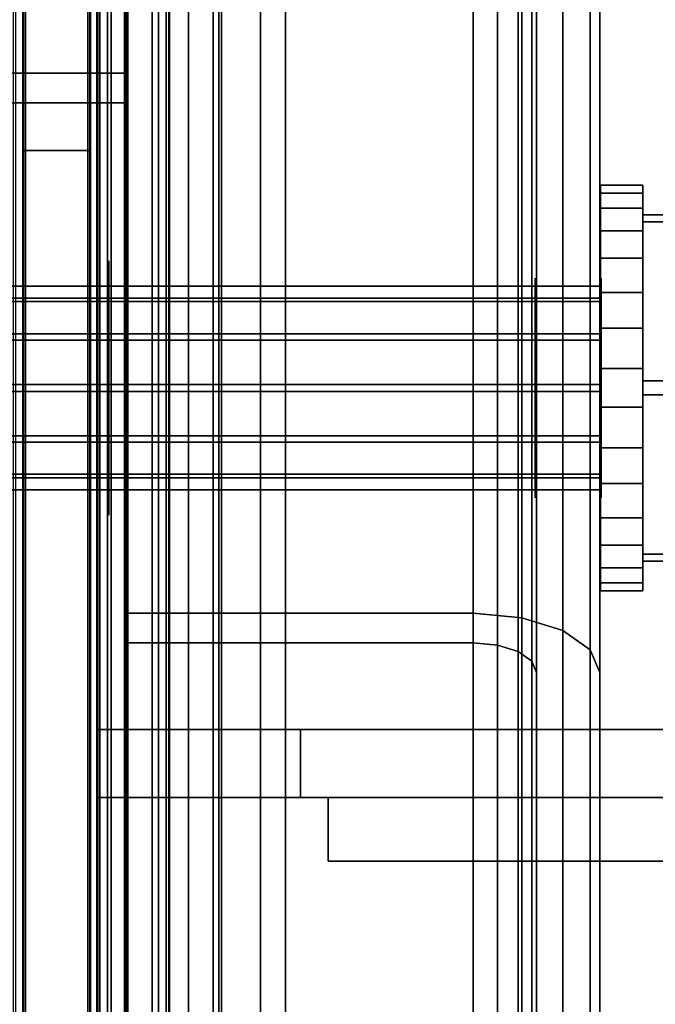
# Model space of a CAD drawing. Extents: x -48 to 48, y -49.6 to 48.
# Tile 18 of 256: x -0.1 to 2.2, y -43.6 to -40. Entities that reach past the tile are written whole.
import ezdxf

# ---------------------------------------------------------------- set-up
doc = ezdxf.new("R2010")
doc.units = 0

msp = doc.modelspace()

# ---------------------------------------------------------------- linework, layer by layer
at = {"layer": '11D1 [43]', "color": 1}
for points, invisible_edges in [([(1.534, -11.1543, 12.8134), (-1.534, -11.1543, 12.8134), (-1.534, -42.2041, 29.2888)], 12), ([(1.534, -11.1543, 12.8134), (-1.534, -42.2041, 29.2888), (-0.25, -38.4499, 27.2967)], 15), ([(0.25, -42.2041, 29.2888), (1.534, -42.2041, 29.2888), (1.534, -11.1543, 12.8134)], 12), ([(0.25, -42.2041, 29.2888), (1.534, -11.1543, 12.8134), (0.25, -38.4499, 27.2967)], 3), ([(1.534, -11.1543, 12.8134), (1.534, -42.2041, 29.2888), (1.71233, -42.2208, 29.2574)], 12), ([(1.534, -11.1543, 12.8134), (1.71233, -42.2208, 29.2574), (1.71233, -11.171, 12.782)], 1), ([(1.71233, -11.171, 12.782), (1.71233, -42.2208, 29.2574), (1.86351, -42.2681, 29.1682)], 12), ([(1.71233, -11.171, 12.782), (1.86351, -42.2681, 29.1682), (1.86351, -11.2183, 12.6928)], 1), ([(1.86351, -11.2183, 12.6928), (1.86351, -42.2681, 29.1682), (1.96453, -42.339, 29.0346)], 12), ([(1.86351, -11.2183, 12.6928), (1.96453, -42.339, 29.0346), (1.96453, -11.2892, 12.5592)], 1), ([(-1.534, -11.2635, 12.6075), (1.534, -11.2635, 12.6075), (1.534, -42.3134, 29.0829)], 12), ([(-1.534, -11.2635, 12.6075), (1.534, -42.3134, 29.0829), (0.25, -38.5591, 27.0909)], 15), ([(1.62317, -11.2719, 12.5919), (1.534, -42.3134, 29.0829), (1.534, -11.2635, 12.6075)], 1), ([(1.62317, -11.2719, 12.5919), (1.62317, -42.3217, 29.0673), (1.534, -42.3134, 29.0829)], 12), ([(1.69876, -11.2955, 12.5472), (1.62317, -42.3217, 29.0673), (1.62317, -11.2719, 12.5919)], 1), ([(1.69876, -11.2955, 12.5472), (1.69876, -42.3453, 29.0227), (1.62317, -42.3217, 29.0673)], 12), ([(1.74926, -11.331, 12.4805), (1.69876, -42.3453, 29.0227), (1.69876, -11.2955, 12.5472)], 1), ([(1.96453, -11.2892, 12.5592), (1.96453, -42.339, 29.0346), (2, -42.4226, 28.8771)], 12), ([(1.96453, -11.2892, 12.5592), (2, -42.4226, 28.8771), (2, -11.3728, 12.4017)], 1), ([(1.74926, -11.331, 12.4805), (1.74926, -42.3808, 28.9559), (1.69876, -42.3453, 29.0227)], 12), ([(1.767, -11.3728, 12.4017), (1.74926, -42.3808, 28.9559), (1.74926, -11.331, 12.4805)], 1), ([(1.767, -11.3728, 12.4017), (1.767, -42.4226, 28.8771), (1.74926, -42.3808, 28.9559)], 12), ([(1.767, -12.8108, 9.6916), (1.767, -42.4226, 28.8771), (1.767, -11.3728, 12.4017)], 1), ([(2, -11.3728, 12.4017), (2, -42.4226, 28.8771), (2, -43.8606, 26.167)], 12), ([(2, -11.3728, 12.4017), (2, -43.8606, 26.167), (2, -12.8108, 9.6916)], 1), ([(1.74926, -12.8526, 9.61283), (1.767, -43.8606, 26.167), (1.767, -12.8108, 9.6916)], 1), ([(1.767, -12.8108, 9.6916), (1.767, -43.8606, 26.167), (1.767, -42.4226, 28.8771)], 12), ([(2, -12.8108, 9.6916), (2, -43.8606, 26.167), (1.96453, -43.9442, 26.0095)], 12), ([(2, -12.8108, 9.6916), (1.96453, -43.9442, 26.0095), (1.96453, -12.8944, 9.53407)], 1), ([(1.69876, -12.888, 9.54606), (1.74926, -43.9024, 26.0882), (1.74926, -12.8526, 9.61283)], 1), ([(1.74926, -12.8526, 9.61283), (1.74926, -43.9024, 26.0882), (1.767, -43.8606, 26.167)], 12), ([(1.62317, -12.9117, 9.50144), (1.69876, -43.9378, 26.0215), (1.69876, -12.888, 9.54606)], 1), ([(1.69876, -12.888, 9.54606), (1.69876, -43.9378, 26.0215), (1.74926, -43.9024, 26.0882)], 12), ([(1.96453, -12.8944, 9.53407), (1.96453, -43.9442, 26.0095), (1.86351, -44.015, 25.8759)], 12), ([(1.96453, -12.8944, 9.53407), (1.86351, -44.015, 25.8759), (1.86351, -12.9652, 9.40052)], 1), ([(1.534, -12.92, 9.48578), (-1.534, -12.92, 9.48578), (-1.534, -43.9698, 25.9612)], 12), ([(1.534, -12.92, 9.48578), (-1.534, -43.9698, 25.9612), (-0.25, -40.2156, 23.9691)], 15), ([(1.534, -12.92, 9.48578), (-0.25, -40.2156, 23.9691), (0, -40.2156, 23.9691)], 13), ([(1.534, -12.92, 9.48578), (0, -40.2156, 23.9691), (0.25, -40.2156, 23.9691)], 13), ([(0.25, -43.9698, 25.9612), (1.534, -43.9698, 25.9612), (1.534, -12.92, 9.48578)], 12), ([(0.25, -43.9698, 25.9612), (1.534, -12.92, 9.48578), (0.25, -40.2156, 23.9691)], 3), ([(1.534, -12.92, 9.48578), (1.62317, -43.9615, 25.9769), (1.62317, -12.9117, 9.50144)], 1), ([(1.534, -12.92, 9.48578), (1.534, -43.9698, 25.9612), (1.62317, -43.9615, 25.9769)], 12), ([(1.62317, -12.9117, 9.50144), (1.62317, -43.9615, 25.9769), (1.69876, -43.9378, 26.0215)], 12), ([(1.86351, -12.9652, 9.40052), (1.86351, -44.015, 25.8759), (1.71233, -44.0624, 25.7867)], 12), ([(1.86351, -12.9652, 9.40052), (1.71233, -44.0624, 25.7867), (1.71233, -13.0126, 9.31129)], 1), ([(1.71233, -13.0126, 9.31129), (1.71233, -44.0624, 25.7867), (1.534, -44.079, 25.7554)], 12), ([(1.71233, -13.0126, 9.31129), (1.534, -44.079, 25.7554), (1.534, -13.0292, 9.27995)], 1), ([(-1.534, -13.0292, 9.27995), (1.534, -13.0292, 9.27995), (1.534, -44.079, 25.7554)], 12), ([(-1.534, -13.0292, 9.27995), (1.534, -44.079, 25.7554), (0.25, -40.3248, 23.7633)], 15), ([(-1.534, -13.0292, 9.27995), (0.25, -40.3248, 23.7633), (0, -40.3248, 23.7633)], 13), ([(-1.534, -13.0292, 9.27995), (0, -40.3248, 23.7633), (-0.25, -40.3248, 23.7633)], 13), ([(1.534, -42.3134, 29.0829), (0.25, -42.3134, 29.0829), (0.25, -38.5591, 27.0909)], 12), ([(1.534, -44.079, 25.7554), (0.25, -44.079, 25.7554), (0.25, -40.3248, 23.7633)], 12), ([(1.86351, -42.2681, 29.1682), (1.534, -42.2041, 29.2888), (0.25, -42.2041, 29.2888)], 13), ([(1.86351, -42.2681, 29.1682), (0.25, -42.2041, 29.2888), (0.25, -42.3134, 29.0829)], 13), ([(1.86351, -42.2681, 29.1682), (1.71233, -42.2208, 29.2574), (1.534, -42.2041, 29.2888)], 12), ([(1.86351, -42.2681, 29.1682), (0.25, -42.3134, 29.0829), (1.534, -42.3134, 29.0829)], 13), ([(1.86351, -42.2681, 29.1682), (1.534, -42.3134, 29.0829), (1.62317, -42.3217, 29.0673)], 13), ([(1.86351, -42.2681, 29.1682), (1.62317, -42.3217, 29.0673), (1.69876, -42.3453, 29.0227)], 13), ([(1.86351, -42.2681, 29.1682), (1.69876, -42.3453, 29.0227), (1.74926, -42.3808, 28.9559)], 13), ([(1.86351, -42.2681, 29.1682), (1.74926, -42.3808, 28.9559), (1.767, -42.4226, 28.8771)], 13), ([(1.96453, -43.9442, 26.0095), (1.86351, -42.2681, 29.1682), (1.767, -42.4226, 28.8771)], 15), ([(1.96453, -43.9442, 26.0095), (1.96453, -42.339, 29.0346), (1.86351, -42.2681, 29.1682)], 13), ([(1.96453, -43.9442, 26.0095), (2, -42.4226, 28.8771), (1.96453, -42.339, 29.0346)], 13), ([(1.96453, -43.9442, 26.0095), (1.767, -42.4226, 28.8771), (1.767, -43.8606, 26.167)], 13), ([(1.96453, -43.9442, 26.0095), (2, -43.8606, 26.167), (2, -42.4226, 28.8771)], 12)]:
    msp.add_3dface(points, dxfattribs=dict(at, invisible_edges=invisible_edges))
at = {"layer": '11D1 [43]', "color": 7}
for points, invisible_edges in [([(0.25, -38.4499, 27.2967), (0.25, -38.5591, 27.0909), (0.25, -42.3134, 29.0829)], 12), ([(0.25, -38.4499, 27.2967), (0.25, -42.3134, 29.0829), (0.25, -42.2041, 29.2888)], 1), ([(0, -40.2156, 23.9691), (-0.25, -40.2156, 23.9691), (-0.25, -40.3248, 23.7633)], 12), ([(0.25, -40.2156, 23.9691), (0, -40.2156, 23.9691), (-0.25, -40.3248, 23.7633)], 14), ([(0.25, -40.2156, 23.9691), (-0.25, -40.3248, 23.7633), (0, -40.3248, 23.7633)], 13), ([(0.25, -40.2156, 23.9691), (0, -40.3248, 23.7633), (0.25, -40.3248, 23.7633)], 1), ([(0.25, -40.3248, 23.7633), (0.25, -43.9698, 25.9612), (0.25, -40.2156, 23.9691)], 1), ([(0.25, -40.3248, 23.7633), (0.25, -44.079, 25.7554), (0.25, -43.9698, 25.9612)], 12)]:
    msp.add_3dface(points, dxfattribs=dict(at, invisible_edges=invisible_edges))
at = {"layer": '11D1 [43]', "color": 0}
for points, invisible_edges in [([(2.002, -41.8524, 27.1629), (2.002, -40.6578, 26.8045), (2.002, -40.6283, 26.5134)], 13), ([(2.002, -41.8524, 27.1629), (2.002, -40.6283, 26.5134), (2.002, -40.7124, 26.2331)], 13), ([(2.002, -40.6578, 26.8045), (2.15825, -40.6578, 26.8045), (2.15825, -40.6283, 26.5134)], 12), ([(2.002, -40.6578, 26.8045), (2.15825, -40.6283, 26.5134), (2.002, -40.6283, 26.5134)], 1), ([(2.002, -40.6283, 26.5134), (2.15825, -40.6283, 26.5134), (2.15825, -40.7124, 26.2331)], 12), ([(2.002, -40.6283, 26.5134), (2.15825, -40.7124, 26.2331), (2.002, -40.7124, 26.2331)], 1), ([(2.15825, -42.0374, 26.9362), (2.15825, -40.7124, 26.2331), (2.15825, -40.6283, 26.5134)], 13), ([(2.15825, -42.0374, 26.9362), (2.15825, -40.6283, 26.5134), (2.15825, -40.6578, 26.8045)], 13), ([(2.002, -41.8524, 27.1629), (2.002, -40.7966, 27.0622), (2.002, -40.6578, 26.8045)], 13), ([(2.002, -40.7966, 27.0622), (2.15825, -40.7966, 27.0622), (2.15825, -40.6578, 26.8045)], 12), ([(2.002, -40.7966, 27.0622), (2.15825, -40.6578, 26.8045), (2.002, -40.6578, 26.8045)], 1), ([(2.15825, -42.0374, 26.9362), (2.15825, -40.6578, 26.8045), (2.15825, -40.7966, 27.0622)], 13), ([(2.002, -41.8524, 27.1629), (2.002, -40.7124, 26.2331), (2.002, -40.8973, 26.0063)], 13), ([(2.002, -40.7124, 26.2331), (2.15825, -40.7124, 26.2331), (2.15825, -40.8973, 26.0063)], 12), ([(2.002, -40.7124, 26.2331), (2.15825, -40.8973, 26.0063), (2.002, -40.8973, 26.0063)], 1), ([(2.15825, -42.0374, 26.9362), (2.15825, -40.8973, 26.0063), (2.15825, -40.7124, 26.2331)], 13), ([(2.15825, -42.0124, 26.9229), (2.15825, -40.7632, 26.9676), (2.15825, -40.7374, 26.2464)], 13), ([(2.15825, -42.0124, 26.9229), (2.15825, -40.7374, 26.2464), (2.15825, -41.3491, 25.8634)], 13), ([(2.15825, -40.7632, 26.9676), (2.89262, -40.7632, 26.9676), (2.89262, -40.7374, 26.2464)], 12), ([(2.15825, -40.7632, 26.9676), (2.89262, -40.7374, 26.2464), (2.15825, -40.7374, 26.2464)], 1), ([(2.15825, -40.7374, 26.2464), (2.89262, -40.7374, 26.2464), (2.89262, -41.3491, 25.8634)], 12), ([(2.15825, -40.7374, 26.2464), (2.89262, -41.3491, 25.8634), (2.15825, -41.3491, 25.8634)], 1), ([(2.15825, -42.0124, 26.9229), (2.15825, -41.4007, 27.3059), (2.15825, -40.7632, 26.9676)], 12), ([(2.15825, -41.4007, 27.3059), (2.89262, -41.4007, 27.3059), (2.89262, -40.7632, 26.9676)], 12), ([(2.15825, -41.4007, 27.3059), (2.89262, -40.7632, 26.9676), (2.15825, -40.7632, 26.9676)], 1), ([(2.002, -41.8524, 27.1629), (2.002, -41.0233, 27.2471), (2.002, -40.7966, 27.0622)], 13), ([(2.002, -41.0233, 27.2471), (2.15825, -41.0233, 27.2471), (2.15825, -40.7966, 27.0622)], 12), ([(2.002, -41.0233, 27.2471), (2.15825, -40.7966, 27.0622), (2.002, -40.7966, 27.0622)], 1), ([(2.15825, -42.0374, 26.9362), (2.15825, -40.7966, 27.0622), (2.15825, -41.0233, 27.2471)], 13), ([(2.002, -41.8524, 27.1629), (2.002, -40.8973, 26.0063), (2.002, -41.155, 25.8676)], 13), ([(2.002, -40.8973, 26.0063), (2.15825, -40.8973, 26.0063), (2.15825, -41.155, 25.8676)], 12), ([(2.002, -40.8973, 26.0063), (2.15825, -41.155, 25.8676), (2.002, -41.155, 25.8676)], 1), ([(2.15825, -42.0374, 26.9362), (2.15825, -41.155, 25.8676), (2.15825, -40.8973, 26.0063)], 13), ([(-2.002, -41.057, 26.7836), (2.002, -41.057, 26.7836), (2.002, -41.0001, 26.598)], 12), ([(-2.002, -41.057, 26.7836), (2.002, -41.0001, 26.598), (-2.002, -41.0001, 26.598)], 1), ([(-2.002, -41.0001, 26.598), (2.002, -41.0001, 26.598), (2.002, -41.0436, 26.4089)], 12), ([(-2.002, -41.0001, 26.598), (2.002, -41.0436, 26.4089), (-2.002, -41.0436, 26.4089)], 1), ([(2.002, -41.7061, 26.7604), (2.002, -41.0436, 26.4089), (2.002, -41.0001, 26.598)], 13), ([(2.002, -41.7061, 26.7604), (2.002, -41.0001, 26.598), (2.002, -41.057, 26.7836)], 13), ([(2.002, -41.8524, 27.1629), (2.002, -41.3036, 27.3312), (2.002, -41.0233, 27.2471)], 13), ([(2.002, -41.3036, 27.3312), (2.15825, -41.3036, 27.3312), (2.15825, -41.0233, 27.2471)], 12), ([(2.002, -41.3036, 27.3312), (2.15825, -41.0233, 27.2471), (2.002, -41.0233, 27.2471)], 1), ([(2.15825, -42.0374, 26.9362), (2.15825, -41.0233, 27.2471), (2.15825, -41.3036, 27.3312)], 13), ([(-2.002, -41.0436, 26.4089), (2.002, -41.0436, 26.4089), (2.002, -41.1759, 26.2668)], 12), ([(-2.002, -41.0436, 26.4089), (2.002, -41.1759, 26.2668), (-2.002, -41.1759, 26.2668)], 1), ([(-2.002, -41.1991, 26.9159), (2.002, -41.1991, 26.9159), (2.002, -41.057, 26.7836)], 12), ([(-2.002, -41.1991, 26.9159), (2.002, -41.057, 26.7836), (-2.002, -41.057, 26.7836)], 1), ([(2.002, -41.7061, 26.7604), (2.002, -41.1759, 26.2668), (2.002, -41.0436, 26.4089)], 13), ([(2.002, -41.7061, 26.7604), (2.002, -41.057, 26.7836), (2.002, -41.1991, 26.9159)], 13), ([(-2.002, -41.1759, 26.2668), (2.002, -41.1759, 26.2668), (2.002, -41.3615, 26.2099)], 12), ([(-2.002, -41.1759, 26.2668), (2.002, -41.3615, 26.2099), (-2.002, -41.3615, 26.2099)], 1), ([(2.002, -41.8524, 27.1629), (2.002, -41.155, 25.8676), (2.002, -41.4461, 25.838)], 13), ([(2.002, -41.155, 25.8676), (2.15825, -41.155, 25.8676), (2.15825, -41.4461, 25.838)], 12), ([(2.002, -41.155, 25.8676), (2.15825, -41.4461, 25.838), (2.002, -41.4461, 25.838)], 1), ([(2.002, -41.7061, 26.7604), (2.002, -41.3615, 26.2099), (2.002, -41.1759, 26.2668)], 13), ([(2.15825, -42.0374, 26.9362), (2.15825, -41.4461, 25.838), (2.15825, -41.155, 25.8676)], 13), ([(-2.002, -41.3883, 26.9594), (2.002, -41.3883, 26.9594), (2.002, -41.1991, 26.9159)], 12), ([(-2.002, -41.3883, 26.9594), (2.002, -41.1991, 26.9159), (-2.002, -41.1991, 26.9159)], 1), ([(2.002, -41.7061, 26.7604), (2.002, -41.1991, 26.9159), (2.002, -41.3883, 26.9594)], 13), ([(2.002, -41.8524, 27.1629), (2.002, -41.5948, 27.3017), (2.002, -41.3036, 27.3312)], 12), ([(2.002, -41.5948, 27.3017), (2.15825, -41.5948, 27.3017), (2.15825, -41.3036, 27.3312)], 12), ([(2.002, -41.5948, 27.3017), (2.15825, -41.3036, 27.3312), (2.002, -41.3036, 27.3312)], 1), ([(2.15825, -42.0374, 26.9362), (2.15825, -41.3036, 27.3312), (2.15825, -41.5948, 27.3017)], 13), ([(-2.002, -41.3615, 26.2099), (2.002, -41.3615, 26.2099), (2.002, -41.5507, 26.2534)], 12), ([(-2.002, -41.3615, 26.2099), (2.002, -41.5507, 26.2534), (-2.002, -41.5507, 26.2534)], 1), ([(2.002, -41.7061, 26.7604), (2.002, -41.5507, 26.2534), (2.002, -41.3615, 26.2099)], 13), ([(2.15825, -42.0124, 26.9229), (2.15825, -41.3491, 25.8634), (2.15825, -41.9866, 26.2017)], 1), ([(2.15825, -41.3491, 25.8634), (2.89262, -41.3491, 25.8634), (2.89262, -41.9866, 26.2017)], 12), ([(2.15825, -41.3491, 25.8634), (2.89262, -41.9866, 26.2017), (2.15825, -41.9866, 26.2017)], 1), ([(-2.002, -41.5739, 26.9025), (2.002, -41.5739, 26.9025), (2.002, -41.3883, 26.9594)], 12), ([(-2.002, -41.5739, 26.9025), (2.002, -41.3883, 26.9594), (-2.002, -41.3883, 26.9594)], 1), ([(2.002, -41.7061, 26.7604), (2.002, -41.3883, 26.9594), (2.002, -41.5739, 26.9025)], 1), ([(2.15825, -42.0124, 26.9229), (2.89262, -42.0124, 26.9229), (2.89262, -41.4007, 27.3059)], 12), ([(2.15825, -42.0124, 26.9229), (2.89262, -41.4007, 27.3059), (2.15825, -41.4007, 27.3059)], 1), ([(2.002, -41.8524, 27.1629), (2.002, -41.4461, 25.838), (2.002, -41.7264, 25.9221)], 13), ([(2.002, -41.4461, 25.838), (2.15825, -41.4461, 25.838), (2.15825, -41.7264, 25.9221)], 12), ([(2.002, -41.4461, 25.838), (2.15825, -41.7264, 25.9221), (2.002, -41.7264, 25.9221)], 1), ([(2.15825, -42.0374, 26.9362), (2.15825, -41.7264, 25.9221), (2.15825, -41.4461, 25.838)], 13), ([(-2.002, -41.5507, 26.2534), (2.002, -41.5507, 26.2534), (2.002, -41.6927, 26.3856)], 12), ([(-2.002, -41.5507, 26.2534), (2.002, -41.6927, 26.3856), (-2.002, -41.6927, 26.3856)], 1), ([(-2.002, -41.7061, 26.7604), (2.002, -41.7061, 26.7604), (2.002, -41.5739, 26.9025)], 12), ([(-2.002, -41.7061, 26.7604), (2.002, -41.5739, 26.9025), (-2.002, -41.5739, 26.9025)], 1), ([(2.002, -41.7061, 26.7604), (2.002, -41.6927, 26.3856), (2.002, -41.5507, 26.2534)], 13), ([(2.002, -41.8524, 27.1629), (2.15825, -41.8524, 27.1629), (2.15825, -41.5948, 27.3017)], 12), ([(2.002, -41.8524, 27.1629), (2.15825, -41.5948, 27.3017), (2.002, -41.5948, 27.3017)], 1), ([(2.15825, -42.0374, 26.9362), (2.15825, -41.5948, 27.3017), (2.15825, -41.8524, 27.1629)], 1), ([(-2.002, -41.6927, 26.3856), (2.002, -41.6927, 26.3856), (2.002, -41.7496, 26.5712)], 12), ([(-2.002, -41.6927, 26.3856), (2.002, -41.7496, 26.5712), (-2.002, -41.7496, 26.5712)], 1), ([(-2.002, -41.7496, 26.5712), (2.002, -41.7496, 26.5712), (2.002, -41.7061, 26.7604)], 12), ([(-2.002, -41.7496, 26.5712), (2.002, -41.7061, 26.7604), (-2.002, -41.7061, 26.7604)], 1), ([(2.002, -41.7061, 26.7604), (2.002, -41.7496, 26.5712), (2.002, -41.6927, 26.3856)], 12), ([(2.002, -41.8524, 27.1629), (2.002, -41.7264, 25.9221), (2.002, -41.9532, 26.1071)], 13), ([(2.002, -41.7264, 25.9221), (2.15825, -41.7264, 25.9221), (2.15825, -41.9532, 26.1071)], 12), ([(2.002, -41.7264, 25.9221), (2.15825, -41.9532, 26.1071), (2.002, -41.9532, 26.1071)], 1), ([(2.15825, -42.0374, 26.9362), (2.15825, -41.9532, 26.1071), (2.15825, -41.7264, 25.9221)], 13), ([(2.002, -41.8524, 27.1629), (2.002, -41.9532, 26.1071), (2.002, -42.0919, 26.3647)], 13), ([(2.002, -41.8524, 27.1629), (2.002, -42.0919, 26.3647), (2.002, -42.1215, 26.6559)], 13), ([(2.002, -41.8524, 27.1629), (2.002, -42.1215, 26.6559), (2.002, -42.0374, 26.9362)], 1), ([(2.002, -42.0374, 26.9362), (2.15825, -42.0374, 26.9362), (2.15825, -41.8524, 27.1629)], 12), ([(2.002, -42.0374, 26.9362), (2.15825, -41.8524, 27.1629), (2.002, -41.8524, 27.1629)], 1), ([(2.002, -41.9532, 26.1071), (2.15825, -41.9532, 26.1071), (2.15825, -42.0919, 26.3647)], 12), ([(2.002, -41.9532, 26.1071), (2.15825, -42.0919, 26.3647), (2.002, -42.0919, 26.3647)], 1), ([(2.15825, -42.0374, 26.9362), (2.15825, -42.0919, 26.3647), (2.15825, -41.9532, 26.1071)], 13), ([(2.15825, -41.9866, 26.2017), (2.89262, -41.9866, 26.2017), (2.89262, -42.0124, 26.9229)], 12), ([(2.15825, -41.9866, 26.2017), (2.89262, -42.0124, 26.9229), (2.15825, -42.0124, 26.9229)], 1), ([(2.002, -42.1215, 26.6559), (2.15825, -42.1215, 26.6559), (2.15825, -42.0374, 26.9362)], 12), ([(2.002, -42.1215, 26.6559), (2.15825, -42.0374, 26.9362), (2.002, -42.0374, 26.9362)], 1), ([(2.15825, -42.0374, 26.9362), (2.15825, -42.1215, 26.6559), (2.15825, -42.0919, 26.3647)], 12), ([(2.002, -42.0919, 26.3647), (2.15825, -42.0919, 26.3647), (2.15825, -42.1215, 26.6559)], 12), ([(2.002, -42.0919, 26.3647), (2.15825, -42.1215, 26.6559), (2.002, -42.1215, 26.6559)], 1)]:
    msp.add_3dface(points, dxfattribs=dict(at, invisible_edges=invisible_edges))
at = {"layer": '11D1 [43]', "color": 6}
for points, invisible_edges in [([(1.762, -41.6336, 26.8979), (1.762, -40.9865, 26.7037), (1.762, -40.9705, 26.546)], 13), ([(1.762, -41.6336, 26.8979), (1.762, -40.9705, 26.546), (1.762, -41.016, 26.3942)], 13), ([(1.762, -41.6336, 26.8979), (1.762, -41.0616, 26.8433), (1.762, -40.9865, 26.7037)], 13), ([(2.005, -41.7337, 26.775), (2.005, -41.016, 26.3942), (2.005, -40.9705, 26.546)], 13), ([(2.005, -41.7337, 26.775), (2.005, -40.9705, 26.546), (2.005, -40.9865, 26.7037)], 13), ([(2.005, -41.7337, 26.775), (2.005, -40.9865, 26.7037), (2.005, -41.0616, 26.8433)], 13), ([(1.762, -41.6336, 26.8979), (1.762, -41.016, 26.3942), (1.762, -41.1162, 26.2714)], 13), ([(2.005, -41.7337, 26.775), (2.005, -41.1162, 26.2714), (2.005, -41.016, 26.3942)], 13), ([(1.762, -41.6336, 26.8979), (1.762, -41.1845, 26.9435), (1.762, -41.0616, 26.8433)], 13), ([(2.005, -41.7337, 26.775), (2.005, -41.0616, 26.8433), (2.005, -41.1845, 26.9435)], 13), ([(1.762, -41.6336, 26.8979), (1.762, -41.1162, 26.2714), (1.762, -41.2558, 26.1962)], 13), ([(2.005, -41.7337, 26.775), (2.005, -41.2558, 26.1962), (2.005, -41.1162, 26.2714)], 13), ([(1.762, -41.6336, 26.8979), (1.762, -41.3363, 26.989), (1.762, -41.1845, 26.9435)], 13), ([(2.005, -41.7337, 26.775), (2.005, -41.1845, 26.9435), (2.005, -41.3363, 26.989)], 13), ([(1.762, -41.6336, 26.8979), (1.762, -41.2558, 26.1962), (1.762, -41.4135, 26.1802)], 13), ([(2.005, -41.7337, 26.775), (2.005, -41.4135, 26.1802), (2.005, -41.2558, 26.1962)], 13), ([(1.762, -41.6336, 26.8979), (1.762, -41.494, 26.973), (1.762, -41.3363, 26.989)], 12), ([(2.005, -41.7337, 26.775), (2.005, -41.3363, 26.989), (2.005, -41.494, 26.973)], 13), ([(1.762, -41.6336, 26.8979), (1.762, -41.4135, 26.1802), (1.762, -41.5653, 26.2258)], 13), ([(2.005, -41.7337, 26.775), (2.005, -41.5653, 26.2258), (2.005, -41.4135, 26.1802)], 13), ([(2.005, -41.7337, 26.775), (2.005, -41.494, 26.973), (2.005, -41.6336, 26.8979)], 1), ([(1.762, -41.6336, 26.8979), (1.762, -41.5653, 26.2258), (1.762, -41.6881, 26.326)], 13), ([(2.005, -41.7337, 26.775), (2.005, -41.6881, 26.326), (2.005, -41.5653, 26.2258)], 13), ([(1.762, -41.6336, 26.8979), (1.762, -41.6881, 26.326), (1.762, -41.7633, 26.4655)], 13), ([(1.762, -41.6336, 26.8979), (1.762, -41.7633, 26.4655), (1.762, -41.7793, 26.6232)], 13), ([(1.762, -41.6336, 26.8979), (1.762, -41.7793, 26.6232), (1.762, -41.7337, 26.775)], 1), ([(2.005, -41.7337, 26.775), (2.005, -41.7633, 26.4655), (2.005, -41.6881, 26.326)], 13), ([(2.005, -41.7337, 26.775), (2.005, -41.7793, 26.6232), (2.005, -41.7633, 26.4655)], 12)]:
    msp.add_3dface(points, dxfattribs=dict(at, invisible_edges=invisible_edges))
at = {"layer": '13T1 [63]', "color": 1}
for points, invisible_edges in [([(-3.25, -5.365, 87.1487), (-3.25, -47.8797, 94.622), (3.25, -47.8797, 94.622)], 12), ([(-3.25, -5.365, 87.1487), (3.25, -47.8797, 94.622), (3.25, -5.365, 87.1487)], 1), ([(-0.1225, -5.365, 86.2603), (-0.1225, -48.0312, 93.7602), (-0.158657, -47.9997, 93.9392)], 12), ([(-0.1225, -5.365, 86.2603), (-0.158657, -47.9997, 93.9392), (-0.158657, -5.365, 86.4449)], 1), ([(-0.1225, -5.365, 83.1179), (-0.1225, -48.567, 90.712), (-0.1225, -48.0312, 93.7602)], 12), ([(-0.1225, -5.365, 83.1179), (-0.1225, -48.0312, 93.7602), (-0.1225, -5.365, 86.2603)], 1), ([(0.1225, -5.365, 83.1179), (0.1225, -48.567, 90.712), (-0.1225, -48.567, 90.712)], 12), ([(0.1225, -5.365, 83.1179), (-0.1225, -48.567, 90.712), (-0.1225, -5.365, 83.1179)], 1), ([(0.1225, -5.365, 86.2603), (0.1225, -48.0312, 93.7602), (0.1225, -48.567, 90.712)], 12), ([(0.1225, -5.365, 86.2603), (0.1225, -48.567, 90.712), (0.1225, -5.365, 83.1179)], 1), ([(0.158657, -5.365, 86.4449), (0.158657, -47.9997, 93.9392), (0.1225, -48.0312, 93.7602)], 12), ([(0.158657, -5.365, 86.4449), (0.1225, -48.0312, 93.7602), (0.1225, -5.365, 86.2603)], 1), ([(0.261624, -5.365, 86.6013), (0.261624, -47.973, 94.091), (0.158657, -47.9997, 93.9392)], 12), ([(0.261624, -5.365, 86.6013), (0.158657, -47.9997, 93.9392), (0.158657, -5.365, 86.4449)], 1), ([(0.415725, -5.365, 86.7059), (0.415725, -47.9552, 94.1924), (0.261624, -47.973, 94.091)], 12), ([(0.415725, -5.365, 86.7059), (0.261624, -47.973, 94.091), (0.261624, -5.365, 86.6013)], 1), ([(0.5975, -5.365, 86.7426), (0.5975, -47.9489, 94.228), (0.415725, -47.9552, 94.1924)], 12), ([(0.5975, -5.365, 86.7426), (0.415725, -47.9552, 94.1924), (0.415725, -5.365, 86.7059)], 1), ([(3.25, -5.365, 86.7426), (3.25, -47.9489, 94.228), (0.5975, -47.9489, 94.228)], 12), ([(3.25, -5.365, 86.7426), (0.5975, -47.9489, 94.228), (0.5975, -5.365, 86.7426)], 1), ([(2.625, -6.375, 60.791), (2.625, -48, 60.791), (-2.625, -48, 60.791)], 12), ([(2.625, -6.375, 60.791), (-2.625, -48, 60.791), (-2.625, -6.375, 60.791)], 1), ([(-0.151728, -6.375, 61.4189), (-0.151728, -48, 61.4189), (-0.115, -48, 61.6035)], 12), ([(-0.151728, -6.375, 61.4189), (-0.115, -48, 61.6035), (-0.115, -6.375, 61.6035)], 1), ([(-0.115, -6.375, 64.861), (-0.115, -48, 64.861), (0.115, -48, 64.861)], 12), ([(-0.115, -6.375, 64.861), (0.115, -48, 64.861), (0.115, -6.375, 64.861)], 1), ([(-0.115, -6.375, 61.6035), (-0.115, -48, 61.6035), (-0.115, -48, 64.861)], 12), ([(-0.115, -6.375, 61.6035), (-0.115, -48, 64.861), (-0.115, -6.375, 64.861)], 1), ([(0.115, -6.375, 61.6035), (0.115, -48, 61.6035), (0.151728, -48, 61.4189)], 12), ([(0.115, -6.375, 61.6035), (0.151728, -48, 61.4189), (0.151728, -6.375, 61.4189)], 1), ([(0.115, -6.375, 64.861), (0.115, -48, 64.861), (0.115, -48, 61.6035)], 12), ([(0.115, -6.375, 64.861), (0.115, -48, 61.6035), (0.115, -6.375, 61.6035)], 1), ([(0.151728, -6.375, 61.4189), (0.151728, -48, 61.4189), (0.256321, -48, 61.2623)], 12), ([(0.151728, -6.375, 61.4189), (0.256321, -48, 61.2623), (0.256321, -6.375, 61.2623)], 1), ([(0.256321, -6.375, 61.2623), (0.256321, -48, 61.2623), (0.412855, -48, 61.1577)], 12), ([(0.256321, -6.375, 61.2623), (0.412855, -48, 61.1577), (0.412855, -6.375, 61.1577)], 1), ([(0.412855, -6.375, 61.1577), (0.412855, -48, 61.1577), (0.5975, -48, 61.121)], 12), ([(0.412855, -6.375, 61.1577), (0.5975, -48, 61.121), (0.5975, -6.375, 61.121)], 1), ([(0.5975, -6.375, 61.121), (0.5975, -48, 61.121), (2.625, -48, 61.121)], 12), ([(0.5975, -6.375, 61.121), (2.625, -48, 61.121), (2.625, -6.375, 61.121)], 1), ([(-0.125, -40.5, 64.861), (-0.125, -40.5, 68.111), (-0.125, -24.5, 68.111)], 12), ([(-0.125, -40.5, 64.861), (-0.125, -24.5, 68.111), (-0.125, -24.5, 64.861)], 1), ([(0.125, -24.5, 68.111), (-0.125, -24.5, 68.111), (-0.125, -40.5, 68.111)], 12), ([(0.125, -24.5, 68.111), (-0.125, -40.5, 68.111), (0.125, -40.5, 68.111)], 1), ([(0.125, -40.5, 64.861), (-0.125, -40.5, 64.861), (-0.125, -24.5, 64.861)], 12), ([(0.125, -40.5, 64.861), (-0.125, -24.5, 64.861), (0.125, -24.5, 64.861)], 1), ([(0.125, -24.5, 64.861), (0.125, -24.5, 68.111), (0.125, -40.5, 68.111)], 12), ([(0.125, -24.5, 64.861), (0.125, -40.5, 68.111), (0.125, -40.5, 64.861)], 1), ([(-3.125, -34.9961, 64.9732), (-3.125, -47.4042, 78.3572), (-0.125, -47.4042, 78.3572)], 12), ([(-3.125, -34.9961, 64.9732), (-0.125, -47.4042, 78.3572), (-0.125, -34.9961, 64.9732)], 1), ([(-0.125, -34.9961, 64.9732), (-0.125, -47.4042, 78.3572), (-0.125, -49.6042, 76.3176)], 12), ([(-0.125, -34.9961, 64.9732), (-0.125, -49.6042, 76.3176), (-0.125, -37.1962, 62.9336)], 1), ([(0.125, -37.1962, 62.9336), (0.125, -47.4042, 78.3572), (0.125, -34.9961, 64.9732)], 1), ([(0.125, -34.9961, 64.9732), (0.125, -47.4042, 78.3572), (3.125, -47.4042, 78.3572)], 12), ([(0.125, -34.9961, 64.9732), (3.125, -47.4042, 78.3572), (3.125, -34.9961, 64.9732)], 1), ([(0.606494, -35.2004, 64.7839), (0.606494, -47.6084, 78.1678), (0.484835, -47.668, 78.1125)], 12), ([(0.606494, -35.2004, 64.7839), (0.484835, -47.668, 78.1125), (0.484835, -35.26, 64.7286)], 1), ([(0.75, -35.1795, 64.8033), (0.75, -47.5875, 78.1872), (0.606494, -47.6084, 78.1678)], 12), ([(0.75, -35.1795, 64.8033), (0.606494, -47.6084, 78.1678), (0.606494, -35.2004, 64.7839)], 1), ([(3.125, -35.1795, 64.8033), (3.125, -47.5875, 78.1872), (0.75, -47.5875, 78.1872)], 12), ([(3.125, -35.1795, 64.8033), (0.75, -47.5875, 78.1872), (0.75, -35.1795, 64.8033)], 1), ([(0.484835, -35.26, 64.7286), (0.484835, -47.668, 78.1125), (0.403545, -47.7573, 78.0298)], 12), ([(0.484835, -35.26, 64.7286), (0.403545, -47.7573, 78.0298), (0.403545, -35.3492, 64.6459)], 1), ([(0.403545, -35.3492, 64.6459), (0.403545, -47.7573, 78.0298), (0.375, -47.8625, 77.9322)], 12), ([(0.403545, -35.3492, 64.6459), (0.375, -47.8625, 77.9322), (0.375, -35.4545, 64.5483)], 1), ([(0.375, -35.4545, 64.5483), (0.375, -47.8625, 77.9322), (0.375, -49.6042, 76.3176)], 12), ([(0.375, -35.4545, 64.5483), (0.375, -49.6042, 76.3176), (0.375, -37.1962, 62.9336)], 1), ([(-0.125, -37.1962, 62.9336), (-0.125, -49.6042, 76.3176), (-0.375, -49.6042, 76.3176)], 12), ([(-0.125, -37.1962, 62.9336), (-0.375, -49.6042, 76.3176), (-0.375, -37.1962, 62.9336)], 1), ([(0.125, -37.1962, 62.9336), (0.125, -49.6042, 76.3176), (0.125, -47.4042, 78.3572)], 12), ([(0.375, -37.1962, 62.9336), (0.375, -49.6042, 76.3176), (0.125, -49.6042, 76.3176)], 12), ([(0.375, -37.1962, 62.9336), (0.125, -49.6042, 76.3176), (0.125, -37.1962, 62.9336)], 1), ([(0.125, -40.5, 68.111), (-0.125, -40.5, 68.111), (-0.125, -40.5, 64.861)], 12), ([(0.125, -40.5, 68.111), (-0.125, -40.5, 64.861), (0.125, -40.5, 64.861)], 1)]:
    msp.add_3dface(points, dxfattribs=dict(at, invisible_edges=invisible_edges))
at = {"layer": '4B2 [26]', "color": 1}
for points, invisible_edges in [([(3.495, -27.5, 30.1), (3.495, -48, 30.1), (-3.495, -48, 30.1)], 12), ([(3.495, -27.5, 30.1), (-3.495, -48, 30.1), (-3.495, -27.5, 30.1)], 1), ([(-3.495, -27.5, 46), (-3.495, -48, 46), (3.495, -48, 46)], 12), ([(-3.495, -27.5, 46), (3.495, -48, 46), (3.495, -27.5, 46)], 1), ([(0.1475, -27.5, 31.225), (0.1475, -48, 31.225), (0.200404, -48, 30.959)], 12), ([(0.1475, -27.5, 31.225), (0.200404, -48, 30.959), (0.200404, -27.5, 30.959)], 1), ([(0.1475, -27.5, 44.875), (0.1475, -48, 44.875), (0.1475, -48, 31.225)], 12), ([(0.1475, -27.5, 44.875), (0.1475, -48, 31.225), (0.1475, -27.5, 31.225)], 1), ([(0.200404, -27.5, 45.141), (0.200404, -48, 45.141), (0.1475, -48, 44.875)], 12), ([(0.200404, -27.5, 45.141), (0.1475, -48, 44.875), (0.1475, -27.5, 44.875)], 1), ([(0.200404, -27.5, 30.959), (0.200404, -48, 30.959), (0.351061, -48, 30.7336)], 12), ([(0.200404, -27.5, 30.959), (0.351061, -48, 30.7336), (0.351061, -27.5, 30.7336)], 1), ([(0.351061, -27.5, 45.3664), (0.351061, -48, 45.3664), (0.200404, -48, 45.141)], 12), ([(0.351061, -27.5, 45.3664), (0.200404, -48, 45.141), (0.200404, -27.5, 45.141)], 1), ([(0.351061, -27.5, 30.7336), (0.351061, -48, 30.7336), (0.576535, -48, 30.5829)], 12), ([(0.351061, -27.5, 30.7336), (0.576535, -48, 30.5829), (0.576535, -27.5, 30.5829)], 1), ([(0.576535, -27.5, 45.5171), (0.576535, -48, 45.5171), (0.351061, -48, 45.3664)], 12), ([(0.576535, -27.5, 45.5171), (0.351061, -48, 45.3664), (0.351061, -27.5, 45.3664)], 1), ([(0.576535, -27.5, 30.5829), (0.576535, -48, 30.5829), (0.8425, -48, 30.53)], 12), ([(0.576535, -27.5, 30.5829), (0.8425, -48, 30.53), (0.8425, -27.5, 30.53)], 1), ([(0.8425, -27.5, 45.57), (0.8425, -48, 45.57), (0.576535, -48, 45.5171)], 12), ([(0.8425, -27.5, 45.57), (0.576535, -48, 45.5171), (0.576535, -27.5, 45.5171)], 1), ([(0.8425, -27.5, 30.53), (0.8425, -48, 30.53), (3.495, -48, 30.53)], 12), ([(0.8425, -27.5, 30.53), (3.495, -48, 30.53), (3.495, -27.5, 30.53)], 1), ([(3.495, -27.5, 45.57), (3.495, -48, 45.57), (0.8425, -48, 45.57)], 12), ([(3.495, -27.5, 45.57), (0.8425, -48, 45.57), (0.8425, -27.5, 45.57)], 1), ([(4.6475, -42.6325, 45.57), (4.6475, -42.6325, 31.195), (0.1475, -42.6325, 31.195)], 12), ([(4.6475, -42.6325, 45.57), (0.1475, -42.6325, 31.195), (0.1475, -42.6325, 44.82)], 13), ([(4.6475, -42.6325, 45.57), (0.1475, -42.6325, 44.82), (0.8975, -42.6325, 45.57)], 1), ([(0.8975, -42.8825, 45.57), (0.8975, -42.6325, 45.57), (0.1475, -42.6325, 44.82)], 12), ([(0.8975, -42.8825, 45.57), (0.1475, -42.6325, 44.82), (0.1475, -42.8825, 44.82)], 1), ([(0.1475, -42.8825, 44.82), (0.1475, -42.6325, 44.82), (0.1475, -42.6325, 31.195)], 12), ([(0.1475, -42.8825, 44.82), (0.1475, -42.6325, 31.195), (0.1475, -42.8825, 31.195)], 1), ([(0.1475, -42.8825, 31.195), (0.1475, -42.6325, 31.195), (4.6475, -42.6325, 31.195)], 12), ([(0.1475, -42.8825, 31.195), (4.6475, -42.6325, 31.195), (4.6475, -42.8825, 31.195)], 1), ([(4.6475, -42.8825, 45.57), (4.6475, -42.6325, 45.57), (0.8975, -42.6325, 45.57)], 12), ([(4.6475, -42.8825, 45.57), (0.8975, -42.6325, 45.57), (0.8975, -42.8825, 45.57)], 1), ([(0.8975, -42.8825, 45.57), (0.1475, -42.8825, 44.82), (0.1475, -42.8825, 31.195)], 12), ([(0.8975, -42.8825, 45.57), (0.1475, -42.8825, 31.195), (4.6475, -42.8825, 31.195)], 13), ([(0.8975, -42.8825, 45.57), (4.6475, -42.8825, 31.195), (4.6475, -42.8825, 45.57)], 1)]:
    msp.add_3dface(points, dxfattribs=dict(at, invisible_edges=invisible_edges))
at = {"layer": '4B2 [26]', "color": 0}
for points, invisible_edges in [([(0.1875, -41, 22.975), (-0.1875, -41, 22.975), (-0.1875, -38, 28.6)], 12), ([(0.1875, -41, 22.975), (-0.1875, -38, 28.6), (0.1875, -38, 28.6)], 1), ([(0.1875, -38, 30.1), (-0.1875, -38, 30.1), (-0.1875, -48, 30.1)], 12), ([(0.1875, -38, 30.1), (-0.1875, -48, 30.1), (0.1875, -48, 30.1)], 1), ([(0.1875, -48, 30.1), (0.1875, -41, 22.975), (0.1875, -38, 28.6)], 13), ([(0.1875, -48, 30.1), (0.1875, -38, 28.6), (0.1875, -38, 30.1)], 1), ([(0.1875, -48, 22.975), (-0.1875, -48, 22.975), (-0.1875, -41, 22.975)], 12), ([(0.1875, -48, 22.975), (-0.1875, -41, 22.975), (0.1875, -41, 22.975)], 1), ([(0.1875, -48, 30.1), (0.1875, -48, 22.975), (0.1875, -41, 22.975)], 12)]:
    msp.add_3dface(points, dxfattribs=dict(at, invisible_edges=invisible_edges))
at = {"layer": '4B2 [26]', "color": 6}
for points, invisible_edges in [([(0.1925, -41.8436, 26.5846), (0.1925, -40.9418, 26.4052), (0.1925, -40.9061, 26.5846)], 13), ([(0.1925, -41.8436, 26.5846), (0.1925, -40.9061, 26.5846), (0.1925, -40.9418, 26.764)], 13), ([(0.1925, -41.8436, 26.5846), (0.1925, -41.0434, 26.2532), (0.1925, -40.9418, 26.4052)], 13), ([(0.1925, -41.8436, 26.5846), (0.1925, -40.9418, 26.764), (0.1925, -41.0434, 26.9161)], 13), ([(0.1925, -41.8436, 26.5846), (0.1925, -41.1955, 26.1516), (0.1925, -41.0434, 26.2532)], 13), ([(0.1925, -41.8436, 26.5846), (0.1925, -41.0434, 26.9161), (0.1925, -41.1955, 27.0177)], 13), ([(0.1925, -41.8436, 26.5846), (0.1925, -41.3749, 26.1159), (0.1925, -41.1955, 26.1516)], 13), ([(0.1925, -41.8436, 26.5846), (0.1925, -41.1955, 27.0177), (0.1925, -41.3749, 27.0534)], 13), ([(0.1925, -41.8436, 26.5846), (0.1925, -41.5543, 26.1516), (0.1925, -41.3749, 26.1159)], 13), ([(0.1925, -41.8436, 26.5846), (0.1925, -41.3749, 27.0534), (0.1925, -41.5543, 27.0177)], 13), ([(0.1925, -41.8436, 26.5846), (0.1925, -41.7063, 26.2532), (0.1925, -41.5543, 26.1516)], 13), ([(0.1925, -41.8436, 26.5846), (0.1925, -41.5543, 27.0177), (0.1925, -41.7063, 26.9161)], 13), ([(0.1925, -41.8436, 26.5846), (0.1925, -41.808, 26.4052), (0.1925, -41.7063, 26.2532)], 12), ([(0.1925, -41.8436, 26.5846), (0.1925, -41.7063, 26.9161), (0.1925, -41.808, 26.764)], 1)]:
    msp.add_3dface(points, dxfattribs=dict(at, invisible_edges=invisible_edges))
at = {"layer": '8B4 [41]', "color": 1}
for points, invisible_edges in [([(1, -43.1175, 34.8), (1, -43.1175, 44.75), (1, -42.8825, 44.75)], 12), ([(1, -43.1175, 34.8), (1, -42.8825, 44.75), (1, -42.8825, 34.8)], 1), ([(4.5, -42.8825, 34.8), (1, -42.8825, 34.8), (1, -42.8825, 44.75)], 12), ([(4.5, -42.8825, 34.8), (1, -42.8825, 44.75), (4.5, -42.8825, 44.75)], 13), ([(4.69134, -43.1175, 34.7619), (4.5, -43.1175, 44.75), (1, -43.1175, 44.75)], 13), ([(1, -43.1175, 44.75), (1, -43.1175, 34.8), (4.5, -43.1175, 34.8)], 12), ([(4.69134, -43.1175, 34.7619), (1, -43.1175, 44.75), (4.5, -43.1175, 34.8)], 3)]:
    msp.add_3dface(points, dxfattribs=dict(at, invisible_edges=invisible_edges))
at = {"layer": '8B4 [41]', "color": 7}
for points, invisible_edges in [([(4.5, -43.1175, 44.75), (4.5, -42.8825, 44.75), (1, -42.8825, 44.75)], 12), ([(4.5, -43.1175, 44.75), (1, -42.8825, 44.75), (1, -43.1175, 44.75)], 1), ([(4.5, -42.8825, 34.8), (4.5, -43.1175, 34.8), (1, -43.1175, 34.8)], 12), ([(4.5, -42.8825, 34.8), (1, -43.1175, 34.8), (1, -42.8825, 34.8)], 1)]:
    msp.add_3dface(points, dxfattribs=dict(at, invisible_edges=invisible_edges))

doc.saveas('drawing.dxf')
